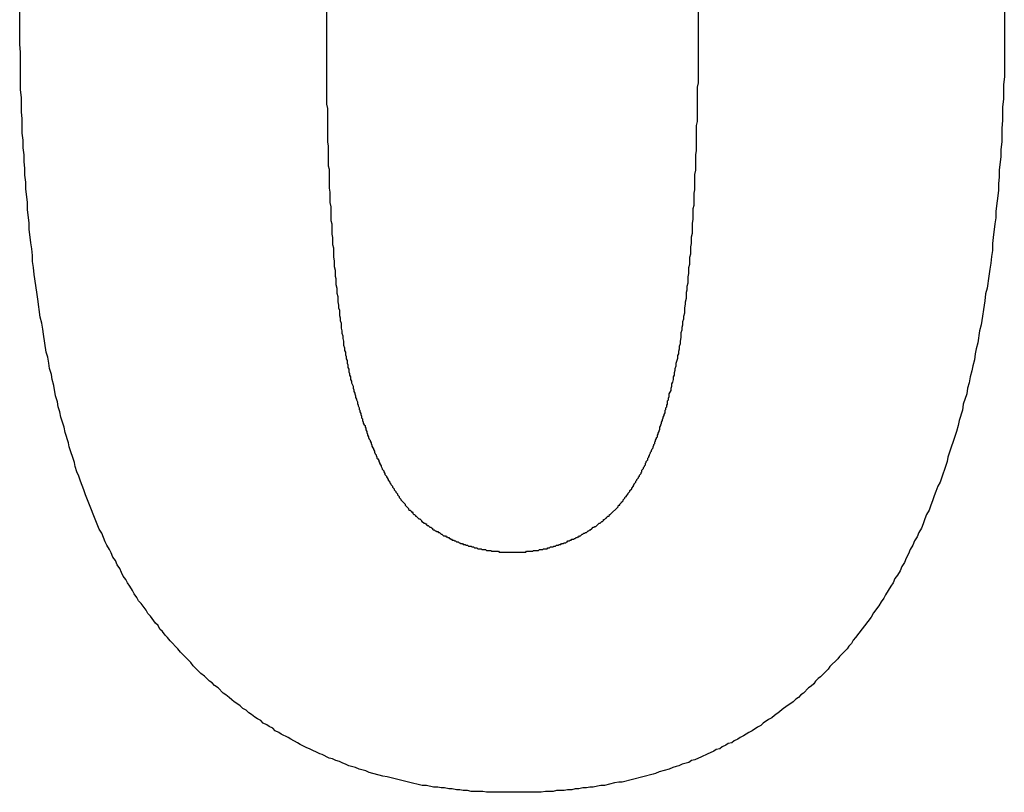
# Model space of a CAD drawing. Header units: millimetres. Extents: x -641 to 119, y -160 to 916.
# Tile 52 of 61: x -401.679 to -400.527, y 535.765 to 536.669. Entities that reach past the tile are written whole.
import ezdxf

# ---------------------------------------------------------------- set-up
doc = ezdxf.new("R2010")
doc.units = ezdxf.units.MM
doc.header["$LTSCALE"] = 32.67
doc.layers.get('0').update_dxf_attribs({"linetype": 'CONTINUOUS'})

msp = doc.modelspace()

# ---------------------------------------------------------------- linework, layer by layer
at = {"color": 7, "linetype": 'Continuous'}
for p, q in [((-401.3201, 536.7625), (-401.3201, 536.5705)), ((-400.8851, 536.5955), (-400.8851, 536.7465)), ((-400.5271, 536.7355), (-400.5271, 536.6025)), ((-401.6791, 536.6405), (-401.6791, 536.7035)), ((-401.6781, 536.6315), (-401.6791, 536.6405)), ((-401.6781, 536.5875), (-401.6781, 536.6315)), ((-400.5271, 536.6025), (-400.5281, 536.5935)), ((-400.8861, 536.5905), (-400.8851, 536.5955)), ((-400.8861, 536.5505), (-400.8861, 536.5905)), ((-400.5281, 536.5935), (-400.5281, 536.5765)), ((-401.6771, 536.5785), (-401.6781, 536.5875)), ((-401.6771, 536.5615), (-401.6771, 536.5785)), ((-401.3201, 536.5705), (-401.3191, 536.5655)), ((-400.5281, 536.5765), (-400.5291, 536.5675)), ((-400.5291, 536.5675), (-400.5291, 536.5515)), ((-401.6761, 536.5535), (-401.6771, 536.5615)), ((-401.3191, 536.5655), (-401.3191, 536.5265)), ((-401.6761, 536.5365), (-401.6761, 536.5535)), ((-400.8871, 536.5455), (-400.8861, 536.5505)), ((-400.8871, 536.5165), (-400.8871, 536.5455)), ((-400.5291, 536.5515), (-400.5301, 536.5425)), ((-401.6751, 536.5285), (-401.6761, 536.5365)), ((-400.5301, 536.5425), (-400.5301, 536.5265)), ((-401.6751, 536.5195), (-401.6751, 536.5285)), ((-401.3191, 536.5265), (-401.3181, 536.5215)), ((-401.3181, 536.5215), (-401.3181, 536.4985)), ((-400.5301, 536.5265), (-400.5311, 536.5175)), ((-401.6741, 536.5115), (-401.6751, 536.5195)), ((-401.6741, 536.5035), (-401.6741, 536.5115)), ((-400.8881, 536.5115), (-400.8871, 536.5165)), ((-400.8881, 536.4935), (-400.8881, 536.5115)), ((-400.5311, 536.5095), (-400.5331, 536.4935)), ((-400.5311, 536.5175), (-400.5311, 536.5095)), ((-401.6731, 536.4955), (-401.6741, 536.5035)), ((-401.3181, 536.4985), (-401.3171, 536.4945)), ((-401.6731, 536.4875), (-401.6731, 536.4955)), ((-401.6721, 536.4795), (-401.6731, 536.4875)), ((-401.3171, 536.4945), (-401.3171, 536.4725)), ((-400.8891, 536.4885), (-400.8881, 536.4935)), ((-400.8891, 536.4705), (-400.8891, 536.4885)), ((-400.5331, 536.4935), (-400.5331, 536.4855)), ((-401.6721, 536.4715), (-401.6721, 536.4795)), ((-400.5331, 536.4855), (-400.5341, 536.4775)), ((-400.5341, 536.4775), (-400.5341, 536.4695)), ((-401.6701, 536.4555), (-401.6721, 536.4715)), ((-401.3171, 536.4725), (-401.3161, 536.4675)), ((-401.3161, 536.4675), (-401.3161, 536.4555)), ((-400.8901, 536.4665), (-400.8891, 536.4705)), ((-400.8901, 536.4525), (-400.8901, 536.4665)), ((-400.5341, 536.4695), (-400.5371, 536.4455)), ((-401.6701, 536.4475), (-401.6701, 536.4555)), ((-401.3161, 536.4555), (-401.3151, 536.4505)), ((-400.8911, 536.4485), (-400.8901, 536.4525)), ((-401.6681, 536.4315), (-401.6701, 536.4475)), ((-401.3151, 536.4505), (-401.3151, 536.4345)), ((-400.8911, 536.4355), (-400.8911, 536.4485)), ((-400.5371, 536.4455), (-400.5371, 536.4375)), ((-401.6681, 536.4245), (-401.6681, 536.4315)), ((-401.3151, 536.4345), (-401.3141, 536.4305)), ((-401.3141, 536.4305), (-401.3141, 536.4185)), ((-400.8921, 536.4315), (-400.8911, 536.4355)), ((-400.8921, 536.4195), (-400.8921, 536.4315)), ((-400.5381, 536.4305), (-400.5401, 536.4145)), ((-400.5371, 536.4375), (-400.5381, 536.4305)), ((-401.6661, 536.4085), (-401.6681, 536.4245)), ((-401.3141, 536.4185), (-401.3131, 536.4145)), ((-400.8931, 536.4155), (-400.8921, 536.4195)), ((-401.6651, 536.4015), (-401.6661, 536.4085)), ((-401.3131, 536.4145), (-401.3131, 536.4065)), ((-401.3131, 536.4065), (-401.3121, 536.4025)), ((-400.8941, 536.4035), (-400.8931, 536.4075)), ((-400.8931, 536.4075), (-400.8931, 536.4155)), ((-400.5401, 536.4145), (-400.5411, 536.4075)), ((-400.5411, 536.4075), (-400.5411, 536.3995)), ((-401.6641, 536.3935), (-401.6651, 536.4015)), ((-401.3121, 536.4025), (-401.3121, 536.3915)), ((-400.8951, 536.3915), (-400.8941, 536.3955)), ((-400.8941, 536.3955), (-400.8941, 536.4035)), ((-400.5411, 536.3995), (-400.5421, 536.3925)), ((-401.6641, 536.3865), (-401.6641, 536.3935)), ((-401.6631, 536.3795), (-401.6641, 536.3865)), ((-401.3121, 536.3915), (-401.3111, 536.3875)), ((-401.3111, 536.3875), (-401.3111, 536.3805)), ((-400.8961, 536.3795), (-400.8951, 536.3835)), ((-400.8951, 536.3835), (-400.8951, 536.3915)), ((-400.5431, 536.3845), (-400.5441, 536.3775)), ((-400.5421, 536.3925), (-400.5431, 536.3845)), ((-401.6621, 536.3715), (-401.6631, 536.3795)), ((-401.6591, 536.3505), (-401.6621, 536.3715)), ((-401.3111, 536.3805), (-401.3101, 536.3765)), ((-401.3101, 536.3765), (-401.3101, 536.3695)), ((-400.8971, 536.3685), (-400.8961, 536.3725)), ((-400.8961, 536.3725), (-400.8961, 536.3795)), ((-400.5441, 536.3775), (-400.5451, 536.3695)), ((-401.3101, 536.3695), (-401.3091, 536.3665)), ((-401.3091, 536.3665), (-401.3091, 536.3595)), ((-400.8981, 536.3575), (-400.8971, 536.3615)), ((-400.8971, 536.3615), (-400.8971, 536.3685)), ((-400.5451, 536.3695), (-400.5471, 536.3555)), ((-401.6581, 536.3425), (-401.6591, 536.3505)), ((-401.3091, 536.3595), (-401.3081, 536.3555)), ((-401.3081, 536.3555), (-401.3081, 536.3495)), ((-401.3081, 536.3495), (-401.3071, 536.3455)), ((-400.8991, 536.3505), (-400.8981, 536.3535)), ((-400.8991, 536.3435), (-400.8991, 536.3505)), ((-400.8981, 536.3535), (-400.8981, 536.3575)), ((-400.5491, 536.3485), (-400.5501, 536.3405)), ((-400.5471, 536.3555), (-400.5491, 536.3485)), ((-401.6551, 536.3215), (-401.6581, 536.3425)), ((-401.3071, 536.3455), (-401.3071, 536.3395)), ((-401.3071, 536.3395), (-401.3061, 536.3355)), ((-400.9001, 536.3395), (-400.8991, 536.3435)), ((-400.9001, 536.3365), (-400.9001, 536.3395)), ((-400.5501, 536.3405), (-400.5541, 536.3125)), ((-401.3061, 536.3355), (-401.3061, 536.3325)), ((-401.3061, 536.3325), (-401.3051, 536.3295)), ((-401.3051, 536.3295), (-401.3051, 536.3235)), ((-400.9021, 536.3225), (-400.9011, 536.3265)), ((-400.9011, 536.3325), (-400.9001, 536.3365)), ((-400.9011, 536.3265), (-400.9011, 536.3325)), ((-401.6531, 536.3145), (-401.6551, 536.3215)), ((-401.6521, 536.3075), (-401.6531, 536.3145)), ((-401.3051, 536.3235), (-401.3041, 536.3205)), ((-401.3041, 536.3205), (-401.3041, 536.3175)), ((-401.3041, 536.3175), (-401.3031, 536.3145)), ((-401.3031, 536.3145), (-401.3031, 536.3085)), ((-400.9031, 536.3165), (-400.9021, 536.3195)), ((-400.9031, 536.3125), (-400.9031, 536.3165)), ((-400.9021, 536.3195), (-400.9021, 536.3225)), ((-401.6511, 536.3015), (-401.6521, 536.3075)), ((-401.3031, 536.3085), (-401.3021, 536.3055)), ((-401.3021, 536.3055), (-401.3021, 536.3025)), ((-401.3021, 536.3025), (-401.3011, 536.2995)), ((-400.9051, 536.3035), (-400.9041, 536.3065)), ((-400.9051, 536.2975), (-400.9051, 536.3035)), ((-400.9041, 536.3095), (-400.9031, 536.3125)), ((-400.9041, 536.3065), (-400.9041, 536.3095)), ((-400.5561, 536.3055), (-400.5581, 536.2915)), ((-400.5541, 536.3125), (-400.5561, 536.3055)), ((-401.6481, 536.2805), (-401.6511, 536.3015)), ((-401.3011, 536.2995), (-401.3011, 536.2965)), ((-401.3011, 536.2965), (-401.3001, 536.2935)), ((-401.3001, 536.2935), (-401.3001, 536.2885)), ((-400.9061, 536.2935), (-400.9051, 536.2975)), ((-400.9061, 536.2905), (-400.9061, 536.2935)), ((-400.5581, 536.2915), (-400.5601, 536.2845)), ((-401.6461, 536.2745), (-401.6481, 536.2805)), ((-401.3001, 536.2885), (-401.2991, 536.2855)), ((-401.2991, 536.2855), (-401.2991, 536.2825)), ((-401.2991, 536.2825), (-401.2981, 536.2805)), ((-401.2981, 536.2805), (-401.2981, 536.2775)), ((-400.9081, 536.2815), (-400.9071, 536.2845)), ((-400.9081, 536.2785), (-400.9081, 536.2815)), ((-400.9071, 536.2875), (-400.9061, 536.2905)), ((-400.9071, 536.2845), (-400.9071, 536.2875)), ((-400.5601, 536.2845), (-400.5611, 536.2785)), ((-401.6451, 536.2675), (-401.6461, 536.2745)), ((-401.2981, 536.2775), (-401.2971, 536.2755)), ((-401.2971, 536.2755), (-401.2971, 536.2725)), ((-401.2971, 536.2725), (-401.2961, 536.2705)), ((-401.2961, 536.2705), (-401.2961, 536.2675)), ((-400.9111, 536.2675), (-400.9091, 536.2735)), ((-400.9091, 536.2765), (-400.9081, 536.2785)), ((-400.9091, 536.2735), (-400.9091, 536.2765)), ((-400.5621, 536.2715), (-400.5641, 536.2645)), ((-400.5611, 536.2785), (-400.5621, 536.2715)), ((-401.6441, 536.2615), (-401.6451, 536.2675)), ((-401.6421, 536.2545), (-401.6441, 536.2615)), ((-401.2961, 536.2675), (-401.2951, 536.2655)), ((-401.2951, 536.2655), (-401.2951, 536.2625)), ((-401.2951, 536.2625), (-401.2941, 536.2605)), ((-401.2941, 536.2605), (-401.2941, 536.2575)), ((-401.2941, 536.2575), (-401.2931, 536.2555)), ((-400.9131, 536.2565), (-400.9121, 536.2595)), ((-400.9131, 536.2535), (-400.9131, 536.2565)), ((-400.9121, 536.2615), (-400.9111, 536.2645)), ((-400.9121, 536.2595), (-400.9121, 536.2615)), ((-400.9111, 536.2645), (-400.9111, 536.2675)), ((-400.5651, 536.2585), (-400.5671, 536.2515)), ((-400.5641, 536.2645), (-400.5651, 536.2585)), ((-401.6411, 536.2485), (-401.6421, 536.2545)), ((-401.6391, 536.2415), (-401.6411, 536.2485)), ((-401.2931, 536.2555), (-401.2931, 536.2535)), ((-401.2931, 536.2535), (-401.2921, 536.2515)), ((-401.2921, 536.2515), (-401.2921, 536.2485)), ((-401.2921, 536.2485), (-401.2911, 536.2465)), ((-401.2911, 536.2465), (-401.2911, 536.2445)), ((-400.9161, 536.2435), (-400.9151, 536.2455)), ((-400.9151, 536.2455), (-400.9141, 536.2485)), ((-400.9141, 536.2515), (-400.9131, 536.2535)), ((-400.9141, 536.2485), (-400.9141, 536.2515)), ((-400.5671, 536.2515), (-400.5681, 536.2445)), ((-401.6371, 536.2295), (-401.6391, 536.2415)), ((-401.2911, 536.2445), (-401.2891, 536.2405)), ((-401.2891, 536.2405), (-401.2891, 536.2385)), ((-401.2891, 536.2385), (-401.2881, 536.2365)), ((-401.2881, 536.2365), (-401.2881, 536.2345)), ((-401.2881, 536.2345), (-401.2871, 536.2325)), ((-400.9191, 536.2315), (-400.9171, 536.2355)), ((-400.9171, 536.2385), (-400.9161, 536.2405)), ((-400.9171, 536.2355), (-400.9171, 536.2385)), ((-400.9161, 536.2405), (-400.9161, 536.2435)), ((-400.5701, 536.2385), (-400.5711, 536.2315)), ((-400.5681, 536.2445), (-400.5701, 536.2385)), ((-401.6351, 536.2225), (-401.6371, 536.2295)), ((-401.6341, 536.2165), (-401.6351, 536.2225)), ((-401.2871, 536.2325), (-401.2871, 536.2315)), ((-401.2871, 536.2315), (-401.2861, 536.2295)), ((-401.2861, 536.2295), (-401.2861, 536.2275)), ((-401.2861, 536.2275), (-401.2851, 536.2255)), ((-401.2851, 536.2255), (-401.2851, 536.2245)), ((-401.2851, 536.2245), (-401.2841, 536.2225)), ((-401.2841, 536.2225), (-401.2841, 536.2205)), ((-400.9211, 536.2235), (-400.9201, 536.2245)), ((-400.9211, 536.2195), (-400.9211, 536.2235)), ((-400.9201, 536.2265), (-400.9191, 536.2285)), ((-400.9201, 536.2245), (-400.9201, 536.2265)), ((-400.9191, 536.2285), (-400.9191, 536.2315)), ((-400.5711, 536.2315), (-400.5751, 536.2195)), ((-401.6321, 536.2105), (-401.6341, 536.2165)), ((-401.6311, 536.2045), (-401.6321, 536.2105)), ((-401.2841, 536.2205), (-401.2831, 536.2185)), ((-401.2831, 536.2185), (-401.2831, 536.2175)), ((-401.2831, 536.2175), (-401.2821, 536.2155)), ((-401.2821, 536.2155), (-401.2821, 536.2135)), ((-401.2821, 536.2135), (-401.2811, 536.2125)), ((-401.2811, 536.2125), (-401.2811, 536.2105)), ((-401.2811, 536.2105), (-401.2801, 536.2085)), ((-400.9241, 536.2125), (-400.9231, 536.2135)), ((-400.9241, 536.2095), (-400.9241, 536.2125)), ((-400.9231, 536.2155), (-400.9221, 536.2165)), ((-400.9231, 536.2135), (-400.9231, 536.2155)), ((-400.9221, 536.2185), (-400.9211, 536.2195)), ((-400.9221, 536.2165), (-400.9221, 536.2185)), ((-400.5761, 536.2125), (-400.5801, 536.2005)), ((-400.5751, 536.2195), (-400.5761, 536.2125)), ((-401.6271, 536.1925), (-401.6311, 536.2045)), ((-401.2801, 536.2085), (-401.2801, 536.2075)), ((-401.2801, 536.2075), (-401.2791, 536.2055)), ((-401.2791, 536.2055), (-401.2791, 536.2035)), ((-401.2791, 536.2035), (-401.2781, 536.2025)), ((-401.2781, 536.2025), (-401.2781, 536.2005)), ((-401.2781, 536.2005), (-401.2771, 536.1985)), ((-401.2771, 536.1985), (-401.2771, 536.1975)), ((-400.9281, 536.1985), (-400.9271, 536.2005)), ((-400.9281, 536.1975), (-400.9281, 536.1985)), ((-400.9271, 536.2015), (-400.9261, 536.2035)), ((-400.9271, 536.2005), (-400.9271, 536.2015)), ((-400.9261, 536.2045), (-400.9251, 536.2065)), ((-400.9261, 536.2035), (-400.9261, 536.2045)), ((-400.9251, 536.2075), (-400.9241, 536.2095)), ((-400.9251, 536.2065), (-400.9251, 536.2075)), ((-400.5801, 536.2005), (-400.5811, 536.1945)), ((-401.6261, 536.1865), (-401.6271, 536.1925)), ((-401.2771, 536.1975), (-401.2761, 536.1955)), ((-401.2761, 536.1955), (-401.2751, 536.1945)), ((-401.2751, 536.1945), (-401.2751, 536.1925)), ((-401.2751, 536.1925), (-401.2741, 536.1915)), ((-401.2741, 536.1915), (-401.2741, 536.1895)), ((-401.2741, 536.1895), (-401.2731, 536.1875)), ((-401.2731, 536.1875), (-401.2731, 536.1865)), ((-400.9321, 536.1855), (-400.9311, 536.1875)), ((-400.9311, 536.1885), (-400.9301, 536.1905)), ((-400.9311, 536.1875), (-400.9311, 536.1885)), ((-400.9301, 536.1925), (-400.9291, 536.1945)), ((-400.9301, 536.1905), (-400.9301, 536.1925)), ((-400.9291, 536.1955), (-400.9281, 536.1975)), ((-400.9291, 536.1945), (-400.9291, 536.1955)), ((-400.5831, 536.1875), (-400.5931, 536.1575)), ((-400.5811, 536.1945), (-400.5831, 536.1875)), ((-401.6221, 536.1745), (-401.6261, 536.1865)), ((-401.2731, 536.1865), (-401.2721, 536.1845)), ((-401.2721, 536.1845), (-401.2721, 536.1835)), ((-401.2721, 536.1835), (-401.2711, 536.1815)), ((-401.2711, 536.1815), (-401.2711, 536.1805)), ((-401.2711, 536.1805), (-401.2701, 536.1785)), ((-401.2701, 536.1785), (-401.2691, 536.1775)), ((-401.2691, 536.1775), (-401.2691, 536.1765)), ((-401.2691, 536.1765), (-401.2681, 536.1745)), ((-400.9361, 536.1755), (-400.9351, 536.1765)), ((-400.9361, 536.1735), (-400.9361, 536.1755)), ((-400.9351, 536.1775), (-400.9341, 536.1795)), ((-400.9351, 536.1765), (-400.9351, 536.1775)), ((-400.9341, 536.1805), (-400.9331, 536.1815)), ((-400.9341, 536.1795), (-400.9341, 536.1805)), ((-400.9331, 536.1835), (-400.9321, 536.1845)), ((-400.9331, 536.1815), (-400.9331, 536.1835)), ((-400.9321, 536.1845), (-400.9321, 536.1855)), ((-401.6211, 536.1695), (-401.6221, 536.1745)), ((-401.6151, 536.1515), (-401.6211, 536.1695)), ((-401.2681, 536.1745), (-401.2681, 536.1735)), ((-401.2681, 536.1735), (-401.2671, 536.1715)), ((-401.2671, 536.1715), (-401.2671, 536.1705)), ((-401.2671, 536.1705), (-401.2661, 536.1685)), ((-401.2661, 536.1685), (-401.2651, 536.1675)), ((-401.2651, 536.1675), (-401.2651, 536.1665)), ((-401.2651, 536.1665), (-401.2641, 536.1645)), ((-401.2641, 536.1645), (-401.2641, 536.1635)), ((-400.9411, 536.1635), (-400.9401, 536.1645)), ((-400.9401, 536.1655), (-400.9391, 536.1675)), ((-400.9401, 536.1645), (-400.9401, 536.1655)), ((-400.9391, 536.1675), (-400.9381, 536.1685)), ((-400.9381, 536.1695), (-400.9371, 536.1715)), ((-400.9381, 536.1685), (-400.9381, 536.1695)), ((-400.9371, 536.1725), (-400.9361, 536.1735)), ((-400.9371, 536.1715), (-400.9371, 536.1725)), ((-401.2641, 536.1635), (-401.2631, 536.1615)), ((-401.2631, 536.1615), (-401.2621, 536.1605)), ((-401.2621, 536.1605), (-401.2621, 536.1595)), ((-401.2621, 536.1595), (-401.2611, 536.1575)), ((-401.2611, 536.1575), (-401.2611, 536.1565)), ((-401.2611, 536.1565), (-401.2601, 536.1555)), ((-401.2601, 536.1555), (-401.2591, 536.1535)), ((-401.2591, 536.1535), (-401.2591, 536.1525)), ((-401.2591, 536.1525), (-401.2581, 536.1515)), ((-400.9461, 536.1525), (-400.9441, 536.1545)), ((-400.9461, 536.1515), (-400.9461, 536.1525)), ((-400.9441, 536.1565), (-400.9431, 536.1575)), ((-400.9441, 536.1545), (-400.9441, 536.1565)), ((-400.9431, 536.1585), (-400.9421, 536.1595)), ((-400.9431, 536.1575), (-400.9431, 536.1585)), ((-400.9421, 536.1605), (-400.9411, 536.1625)), ((-400.9421, 536.1595), (-400.9421, 536.1605)), ((-400.9411, 536.1625), (-400.9411, 536.1635)), ((-400.5941, 536.1525), (-400.6021, 536.1285)), ((-400.5931, 536.1575), (-400.5941, 536.1525)), ((-401.6141, 536.1465), (-401.6151, 536.1515)), ((-401.6121, 536.1405), (-401.6141, 536.1465)), ((-401.2581, 536.1515), (-401.2581, 536.1505)), ((-401.2581, 536.1505), (-401.2571, 536.1485)), ((-401.2571, 536.1485), (-401.2561, 536.1475)), ((-401.2561, 536.1475), (-401.2561, 536.1465)), ((-401.2561, 536.1465), (-401.2551, 536.1445)), ((-401.2551, 536.1445), (-401.2551, 536.1435)), ((-401.2551, 536.1435), (-401.2531, 536.1415)), ((-401.2531, 536.1415), (-401.2531, 536.1405)), ((-400.9511, 536.1425), (-400.9491, 536.1445)), ((-400.9511, 536.1405), (-400.9511, 536.1425)), ((-400.9491, 536.1455), (-400.9481, 536.1465)), ((-400.9491, 536.1445), (-400.9491, 536.1455)), ((-400.9481, 536.1475), (-400.9471, 536.1485)), ((-400.9481, 536.1465), (-400.9481, 536.1475)), ((-400.9471, 536.1505), (-400.9461, 536.1515)), ((-400.9471, 536.1485), (-400.9471, 536.1505)), ((-401.6101, 536.1355), (-401.6121, 536.1405)), ((-401.6081, 536.1295), (-401.6101, 536.1355)), ((-401.6041, 536.1195), (-401.6081, 536.1295)), ((-401.2531, 536.1405), (-401.2521, 536.1385)), ((-401.2521, 536.1385), (-401.2521, 536.1375)), ((-401.2521, 536.1375), (-401.2501, 536.1355)), ((-401.2501, 536.1355), (-401.2501, 536.1345)), ((-401.2501, 536.1345), (-401.2491, 536.1335)), ((-401.2491, 536.1335), (-401.2481, 536.1315)), ((-401.2481, 536.1315), (-401.2481, 536.1305)), ((-401.2481, 536.1305), (-401.2461, 536.1285)), ((-400.9581, 536.1295), (-400.9571, 536.1305)), ((-400.9581, 536.1285), (-400.9581, 536.1295)), ((-400.9571, 536.1315), (-400.9551, 536.1335)), ((-400.9571, 536.1305), (-400.9571, 536.1315)), ((-400.9551, 536.1345), (-400.9541, 536.1355)), ((-400.9551, 536.1335), (-400.9551, 536.1345)), ((-400.9541, 536.1365), (-400.9521, 536.1385)), ((-400.9541, 536.1355), (-400.9541, 536.1365)), ((-400.9521, 536.1395), (-400.9511, 536.1405)), ((-400.9521, 536.1385), (-400.9521, 536.1395)), ((-401.6021, 536.1135), (-401.6041, 536.1195)), ((-401.2461, 536.1285), (-401.2461, 536.1275)), ((-401.2461, 536.1275), (-401.2451, 536.1265)), ((-401.2451, 536.1265), (-401.2451, 536.1255)), ((-401.2451, 536.1255), (-401.2431, 536.1235)), ((-401.2431, 536.1235), (-401.2431, 536.1225)), ((-401.2431, 536.1225), (-401.2411, 536.1205)), ((-401.2411, 536.1205), (-401.2411, 536.1195)), ((-401.2411, 536.1195), (-401.2391, 536.1175)), ((-400.9651, 536.1185), (-400.9631, 536.1205)), ((-400.9651, 536.1175), (-400.9651, 536.1185)), ((-400.9631, 536.1215), (-400.9611, 536.1235)), ((-400.9631, 536.1205), (-400.9631, 536.1215)), ((-400.9611, 536.1245), (-400.9601, 536.1255)), ((-400.9611, 536.1235), (-400.9611, 536.1245)), ((-400.9601, 536.1265), (-400.9581, 536.1285)), ((-400.9601, 536.1255), (-400.9601, 536.1265)), ((-400.6051, 536.1235), (-400.6071, 536.1175)), ((-400.6021, 536.1285), (-400.6051, 536.1235)), ((-401.5861, 536.0735), (-401.6021, 536.1135)), ((-401.2391, 536.1175), (-401.2391, 536.1165)), ((-401.2391, 536.1165), (-401.2371, 536.1145)), ((-401.2371, 536.1145), (-401.2371, 536.1135)), ((-401.2371, 536.1135), (-401.2351, 536.1115)), ((-401.2351, 536.1115), (-401.2351, 536.1105)), ((-401.2351, 536.1105), (-401.2331, 536.1085)), ((-401.2331, 536.1085), (-401.2331, 536.1075)), ((-401.2331, 536.1075), (-401.2281, 536.1025)), ((-400.9741, 536.1055), (-400.9731, 536.1065)), ((-400.9731, 536.1075), (-400.9711, 536.1095)), ((-400.9731, 536.1065), (-400.9731, 536.1075)), ((-400.9711, 536.1105), (-400.9701, 536.1115)), ((-400.9711, 536.1095), (-400.9711, 536.1105)), ((-400.9701, 536.1115), (-400.9691, 536.1115)), ((-400.9691, 536.1125), (-400.9671, 536.1145)), ((-400.9691, 536.1115), (-400.9691, 536.1125)), ((-400.9671, 536.1155), (-400.9651, 536.1175)), ((-400.9671, 536.1145), (-400.9671, 536.1155)), ((-400.6111, 536.1065), (-400.6131, 536.1015)), ((-400.6091, 536.1125), (-400.6111, 536.1065)), ((-400.6071, 536.1175), (-400.6091, 536.1125)), ((-401.2281, 536.1025), (-401.2281, 536.1015)), ((-401.2281, 536.1015), (-401.2241, 536.0975)), ((-401.2241, 536.0975), (-401.2241, 536.0965)), ((-401.2241, 536.0965), (-401.2231, 536.0955)), ((-401.2231, 536.0955), (-401.2221, 536.0955)), ((-401.2221, 536.0955), (-401.2211, 536.0945)), ((-400.9881, 536.0905), (-400.9791, 536.0995)), ((-400.9791, 536.1005), (-400.9781, 536.1015)), ((-400.9791, 536.0995), (-400.9791, 536.1005)), ((-400.9781, 536.1015), (-400.9771, 536.1015)), ((-400.9771, 536.1025), (-400.9751, 536.1045)), ((-400.9771, 536.1015), (-400.9771, 536.1025)), ((-400.9751, 536.1045), (-400.9751, 536.1055)), ((-400.9751, 536.1055), (-400.9741, 536.1055)), ((-400.6151, 536.0955), (-400.6181, 536.0905)), ((-400.6131, 536.1015), (-400.6151, 536.0955)), ((-401.2211, 536.0945), (-401.2211, 536.0935)), ((-401.2211, 536.0935), (-401.2201, 536.0935)), ((-401.2201, 536.0935), (-401.2191, 536.0925)), ((-401.2191, 536.0925), (-401.2191, 536.0915)), ((-401.2191, 536.0915), (-401.2181, 536.0905)), ((-401.2181, 536.0905), (-401.2171, 536.0905)), ((-401.2171, 536.0905), (-401.2161, 536.0895)), ((-401.2161, 536.0895), (-401.2161, 536.0885)), ((-401.2161, 536.0885), (-401.2151, 536.0885)), ((-401.2151, 536.0885), (-401.2121, 536.0855)), ((-401.2121, 536.0855), (-401.2111, 536.0855)), ((-401.2111, 536.0855), (-401.2091, 536.0835)), ((-401.2091, 536.0835), (-401.2091, 536.0825)), ((-400.9971, 536.0825), (-400.9961, 536.0835)), ((-400.9961, 536.0835), (-400.9961, 536.0845)), ((-400.9961, 536.0845), (-400.9951, 536.0845)), ((-400.9951, 536.0845), (-400.9931, 536.0865)), ((-400.9931, 536.0865), (-400.9921, 536.0865)), ((-400.9921, 536.0875), (-400.9911, 536.0885)), ((-400.9921, 536.0865), (-400.9921, 536.0875)), ((-400.9911, 536.0885), (-400.9901, 536.0885)), ((-400.9901, 536.0885), (-400.9891, 536.0895)), ((-400.9891, 536.0895), (-400.9891, 536.0905)), ((-400.9891, 536.0905), (-400.9881, 536.0905)), ((-400.6201, 536.0855), (-400.6221, 536.0795)), ((-400.6181, 536.0905), (-400.6201, 536.0855)), ((-401.5831, 536.0685), (-401.5861, 536.0735)), ((-401.2091, 536.0825), (-401.2081, 536.0825)), ((-401.2081, 536.0825), (-401.2061, 536.0805)), ((-401.2061, 536.0805), (-401.2051, 536.0805)), ((-401.2051, 536.0805), (-401.2041, 536.0795)), ((-401.2041, 536.0795), (-401.2031, 536.0795)), ((-401.2031, 536.0795), (-401.2031, 536.0785)), ((-401.2031, 536.0785), (-401.2021, 536.0775)), ((-401.2021, 536.0775), (-401.2011, 536.0775)), ((-401.2011, 536.0775), (-401.1991, 536.0755)), ((-401.1991, 536.0755), (-401.1981, 536.0755)), ((-401.1981, 536.0755), (-401.1971, 536.0745)), ((-401.1971, 536.0745), (-401.1961, 536.0745)), ((-401.1961, 536.0745), (-401.1961, 536.0735)), ((-401.1961, 536.0735), (-401.1951, 536.0725)), ((-401.1951, 536.0725), (-401.1941, 536.0725)), ((-401.1941, 536.0725), (-401.1931, 536.0715)), ((-401.0131, 536.0715), (-401.0121, 536.0725)), ((-401.0121, 536.0725), (-401.0111, 536.0725)), ((-401.0111, 536.0725), (-401.0111, 536.0735)), ((-401.0111, 536.0735), (-401.0101, 536.0735)), ((-401.0101, 536.0735), (-401.0081, 536.0755)), ((-401.0081, 536.0755), (-401.0071, 536.0755)), ((-401.0071, 536.0755), (-401.0061, 536.0765)), ((-401.0061, 536.0765), (-401.0051, 536.0765)), ((-401.0051, 536.0765), (-401.0011, 536.0805)), ((-401.0011, 536.0805), (-401.0001, 536.0805)), ((-401.0001, 536.0805), (-400.9981, 536.0825)), ((-400.9981, 536.0825), (-400.9971, 536.0825)), ((-400.6241, 536.0745), (-400.6271, 536.0695)), ((-400.6221, 536.0795), (-400.6241, 536.0745)), ((-401.5791, 536.0585), (-401.5831, 536.0685)), ((-401.1931, 536.0715), (-401.1921, 536.0715)), ((-401.1921, 536.0715), (-401.1911, 536.0705)), ((-401.1911, 536.0705), (-401.1901, 536.0705)), ((-401.1901, 536.0705), (-401.1891, 536.0695)), ((-401.1891, 536.0695), (-401.1881, 536.0695)), ((-401.1881, 536.0695), (-401.1861, 536.0675)), ((-401.1861, 536.0675), (-401.1851, 536.0675)), ((-401.1851, 536.0675), (-401.1831, 536.0655)), ((-401.1831, 536.0655), (-401.1811, 536.0655)), ((-401.1811, 536.0655), (-401.1801, 536.0645)), ((-401.1801, 536.0645), (-401.1791, 536.0645)), ((-401.1791, 536.0645), (-401.1781, 536.0635)), ((-401.1781, 536.0635), (-401.1771, 536.0635)), ((-401.1771, 536.0635), (-401.1761, 536.0625)), ((-401.1761, 536.0625), (-401.1751, 536.0625)), ((-401.1751, 536.0625), (-401.1751, 536.0615)), ((-401.1751, 536.0615), (-401.1741, 536.0615)), ((-401.1741, 536.0615), (-401.1731, 536.0605)), ((-401.1731, 536.0605), (-401.1711, 536.0605)), ((-401.1711, 536.0605), (-401.1701, 536.0595)), ((-401.0361, 536.0595), (-401.0351, 536.0605)), ((-401.0351, 536.0605), (-401.0341, 536.0605)), ((-401.0341, 536.0605), (-401.0331, 536.0615)), ((-401.0331, 536.0615), (-401.0311, 536.0615)), ((-401.0311, 536.0615), (-401.0301, 536.0625)), ((-401.0301, 536.0625), (-401.0291, 536.0625)), ((-401.0291, 536.0625), (-401.0281, 536.0635)), ((-401.0281, 536.0635), (-401.0271, 536.0635)), ((-401.0271, 536.0635), (-401.0261, 536.0645)), ((-401.0261, 536.0645), (-401.0251, 536.0645)), ((-401.0251, 536.0645), (-401.0241, 536.0655)), ((-401.0241, 536.0655), (-401.0231, 536.0655)), ((-401.0231, 536.0655), (-401.0211, 536.0675)), ((-401.0211, 536.0675), (-401.0201, 536.0675)), ((-401.0201, 536.0675), (-401.0191, 536.0685)), ((-401.0191, 536.0685), (-401.0181, 536.0685)), ((-401.0181, 536.0685), (-401.0171, 536.0695)), ((-401.0171, 536.0695), (-401.0161, 536.0695)), ((-401.0161, 536.0695), (-401.0141, 536.0715)), ((-401.0141, 536.0715), (-401.0131, 536.0715)), ((-400.6291, 536.0645), (-400.6321, 536.0595)), ((-400.6271, 536.0695), (-400.6291, 536.0645)), ((-401.5771, 536.0545), (-401.5791, 536.0585)), ((-401.5741, 536.0495), (-401.5771, 536.0545)), ((-401.5721, 536.0455), (-401.5741, 536.0495)), ((-401.1701, 536.0595), (-401.1691, 536.0595)), ((-401.1691, 536.0595), (-401.1681, 536.0585)), ((-401.1681, 536.0585), (-401.1661, 536.0585)), ((-401.1661, 536.0585), (-401.1651, 536.0575)), ((-401.1651, 536.0575), (-401.1641, 536.0575)), ((-401.1641, 536.0575), (-401.1631, 536.0565)), ((-401.1631, 536.0565), (-401.1611, 536.0565)), ((-401.1611, 536.0565), (-401.1601, 536.0555)), ((-401.1601, 536.0555), (-401.1581, 536.0555)), ((-401.1581, 536.0555), (-401.1571, 536.0545)), ((-401.1571, 536.0545), (-401.1551, 536.0545)), ((-401.1551, 536.0545), (-401.1541, 536.0535)), ((-401.1541, 536.0535), (-401.1511, 536.0535)), ((-401.1511, 536.0535), (-401.1501, 536.0525)), ((-401.1501, 536.0525), (-401.1481, 536.0525)), ((-401.1481, 536.0525), (-401.1471, 536.0515)), ((-401.1471, 536.0515), (-401.1441, 536.0515)), ((-401.1441, 536.0515), (-401.1431, 536.0505)), ((-401.1431, 536.0505), (-401.1391, 536.0505)), ((-401.1391, 536.0505), (-401.1381, 536.0495)), ((-401.1381, 536.0495), (-401.1341, 536.0495)), ((-401.1341, 536.0495), (-401.1331, 536.0485)), ((-401.0721, 536.0485), (-401.0711, 536.0495)), ((-401.0711, 536.0495), (-401.0671, 536.0495)), ((-401.0671, 536.0495), (-401.0661, 536.0505)), ((-401.0661, 536.0505), (-401.0621, 536.0505)), ((-401.0621, 536.0505), (-401.0611, 536.0515)), ((-401.0611, 536.0515), (-401.0591, 536.0515)), ((-401.0591, 536.0515), (-401.0581, 536.0525)), ((-401.0581, 536.0525), (-401.0551, 536.0525)), ((-401.0551, 536.0525), (-401.0541, 536.0535)), ((-401.0541, 536.0535), (-401.0521, 536.0535)), ((-401.0521, 536.0535), (-401.0511, 536.0545)), ((-401.0511, 536.0545), (-401.0491, 536.0545)), ((-401.0491, 536.0545), (-401.0481, 536.0555)), ((-401.0481, 536.0555), (-401.0461, 536.0555)), ((-401.0461, 536.0555), (-401.0451, 536.0565)), ((-401.0451, 536.0565), (-401.0431, 536.0565)), ((-401.0431, 536.0565), (-401.0421, 536.0575)), ((-401.0421, 536.0575), (-401.0401, 536.0575)), ((-401.0401, 536.0575), (-401.0391, 536.0585)), ((-401.0391, 536.0585), (-401.0381, 536.0585)), ((-401.0381, 536.0585), (-401.0381, 536.0595)), ((-401.0381, 536.0595), (-401.0361, 536.0595)), ((-400.6371, 536.0495), (-400.6391, 536.0445)), ((-400.6341, 536.0545), (-400.6371, 536.0495)), ((-400.6321, 536.0595), (-400.6341, 536.0545)), ((-401.5701, 536.0405), (-401.5721, 536.0455)), ((-401.5671, 536.0365), (-401.5701, 536.0405)), ((-401.1331, 536.0485), (-401.1281, 536.0485)), ((-401.1281, 536.0485), (-401.1271, 536.0475)), ((-401.1271, 536.0475), (-401.1191, 536.0475)), ((-401.1191, 536.0475), (-401.1181, 536.0465)), ((-401.1181, 536.0465), (-401.0871, 536.0465)), ((-401.0871, 536.0465), (-401.0861, 536.0475)), ((-401.0861, 536.0475), (-401.0791, 536.0475)), ((-401.0791, 536.0475), (-401.0781, 536.0485)), ((-401.0781, 536.0485), (-401.0721, 536.0485)), ((-400.6421, 536.0395), (-400.6441, 536.0345)), ((-400.6391, 536.0445), (-400.6421, 536.0395)), ((-401.5651, 536.0315), (-401.5671, 536.0365)), ((-401.5621, 536.0275), (-401.5651, 536.0315)), ((-401.5601, 536.0225), (-401.5621, 536.0275)), ((-400.6471, 536.0295), (-400.6491, 536.0245)), ((-400.6441, 536.0345), (-400.6471, 536.0295)), ((-401.5581, 536.0185), (-401.5601, 536.0225)), ((-401.5551, 536.0145), (-401.5581, 536.0185)), ((-401.5531, 536.0105), (-401.5551, 536.0145)), ((-400.6551, 536.0155), (-400.6571, 536.0105)), ((-400.6521, 536.0195), (-400.6551, 536.0155)), ((-400.6491, 536.0245), (-400.6521, 536.0195)), ((-401.5501, 536.0065), (-401.5531, 536.0105)), ((-401.5471, 536.0015), (-401.5501, 536.0065)), ((-400.6601, 536.0065), (-400.6661, 535.9965)), ((-400.6571, 536.0105), (-400.6601, 536.0065)), ((-401.5451, 535.9975), (-401.5471, 536.0015)), ((-401.5421, 535.9935), (-401.5451, 535.9975)), ((-401.5401, 535.9895), (-401.5421, 535.9935)), ((-400.6681, 535.9925), (-400.6711, 535.9885)), ((-400.6661, 535.9965), (-400.6681, 535.9925)), ((-401.5371, 535.9865), (-401.5401, 535.9895)), ((-401.5311, 535.9785), (-401.5371, 535.9865)), ((-400.6741, 535.9835), (-400.6801, 535.9755)), ((-400.6711, 535.9885), (-400.6741, 535.9835)), ((-401.5291, 535.9745), (-401.5311, 535.9785)), ((-401.5261, 535.9715), (-401.5291, 535.9745)), ((-401.5201, 535.9635), (-401.5261, 535.9715)), ((-400.6831, 535.9705), (-400.7011, 535.9465)), ((-400.6801, 535.9755), (-400.6831, 535.9705)), ((-401.5171, 535.9605), (-401.5201, 535.9635)), ((-401.5151, 535.9565), (-401.5171, 535.9605)), ((-401.5121, 535.9535), (-401.5151, 535.9565)), ((-401.5091, 535.9495), (-401.5121, 535.9535)), ((-401.5061, 535.9465), (-401.5091, 535.9495)), ((-401.5031, 535.9425), (-401.5061, 535.9465)), ((-400.7011, 535.9465), (-400.7041, 535.9435)), ((-401.4941, 535.9335), (-401.5031, 535.9425)), ((-401.4911, 535.9295), (-401.4941, 535.9335)), ((-400.7111, 535.9335), (-400.7201, 535.9245)), ((-400.7091, 535.9365), (-400.7111, 535.9335)), ((-400.7061, 535.9395), (-400.7091, 535.9365)), ((-400.7041, 535.9435), (-400.7061, 535.9395)), ((-401.4791, 535.9175), (-401.4911, 535.9295)), ((-400.7201, 535.9245), (-400.7221, 535.9215)), ((-401.4761, 535.9135), (-401.4791, 535.9175)), ((-401.4671, 535.9045), (-401.4761, 535.9135)), ((-400.7311, 535.9125), (-400.7331, 535.9095)), ((-400.7221, 535.9215), (-400.7311, 535.9125)), ((-401.4631, 535.9015), (-401.4671, 535.9045)), ((-401.4571, 535.8955), (-401.4631, 535.9015)), ((-400.7421, 535.9005), (-400.7451, 535.8985)), ((-400.7331, 535.9095), (-400.7421, 535.9005)), ((-401.4541, 535.8935), (-401.4571, 535.8955)), ((-401.4511, 535.8905), (-401.4541, 535.8935)), ((-401.4471, 535.8875), (-401.4511, 535.8905)), ((-401.4411, 535.8815), (-401.4471, 535.8875)), ((-400.7561, 535.8875), (-400.7621, 535.8815)), ((-400.7531, 535.8895), (-400.7561, 535.8875)), ((-400.7501, 535.8925), (-400.7531, 535.8895)), ((-400.7481, 535.8955), (-400.7501, 535.8925)), ((-400.7451, 535.8985), (-400.7481, 535.8955)), ((-401.4381, 535.8795), (-401.4411, 535.8815)), ((-401.4341, 535.8765), (-401.4381, 535.8795)), ((-401.4311, 535.8735), (-401.4341, 535.8765)), ((-400.7681, 535.8765), (-400.7711, 535.8745)), ((-400.7651, 535.8795), (-400.7681, 535.8765)), ((-400.7621, 535.8815), (-400.7651, 535.8795)), ((-401.4281, 535.8715), (-401.4311, 535.8735)), ((-401.4241, 535.8685), (-401.4281, 535.8715)), ((-401.4211, 535.8665), (-401.4241, 535.8685)), ((-401.4181, 535.8635), (-401.4211, 535.8665)), ((-400.7811, 535.8665), (-400.7871, 535.8625)), ((-400.7771, 535.8695), (-400.7811, 535.8665)), ((-400.7741, 535.8715), (-400.7771, 535.8695)), ((-400.7711, 535.8745), (-400.7741, 535.8715)), ((-401.4141, 535.8615), (-401.4181, 535.8635)), ((-401.4111, 535.8585), (-401.4141, 535.8615)), ((-401.4081, 535.8565), (-401.4111, 535.8585)), ((-401.4041, 535.8535), (-401.4081, 535.8565)), ((-401.4011, 535.8515), (-401.4041, 535.8535)), ((-400.7961, 535.8555), (-400.7991, 535.8525)), ((-400.7901, 535.8595), (-400.7961, 535.8555)), ((-400.7871, 535.8625), (-400.7901, 535.8595)), ((-401.3971, 535.8495), (-401.4011, 535.8515)), ((-401.3941, 535.8465), (-401.3971, 535.8495)), ((-401.3901, 535.8445), (-401.3941, 535.8465)), ((-401.3871, 535.8425), (-401.3901, 535.8445)), ((-401.3831, 535.8405), (-401.3871, 535.8425)), ((-400.8161, 535.8415), (-400.8221, 535.8375)), ((-400.8121, 535.8435), (-400.8161, 535.8415)), ((-400.8091, 535.8465), (-400.8121, 535.8435)), ((-400.8031, 535.8505), (-400.8091, 535.8465)), ((-400.7991, 535.8525), (-400.8031, 535.8505)), ((-401.3801, 535.8375), (-401.3831, 535.8405)), ((-401.3761, 535.8355), (-401.3801, 535.8375)), ((-401.3731, 535.8335), (-401.3761, 535.8355)), ((-401.3651, 535.8295), (-401.3731, 535.8335)), ((-400.8321, 535.8315), (-400.8361, 535.8295)), ((-400.8261, 535.8355), (-400.8321, 535.8315)), ((-400.8221, 535.8375), (-400.8261, 535.8355)), ((-401.3621, 535.8275), (-401.3651, 535.8295)), ((-401.3541, 535.8235), (-401.3621, 535.8275)), ((-401.3511, 535.8215), (-401.3541, 535.8235)), ((-401.3431, 535.8175), (-401.3511, 535.8215)), ((-400.8571, 535.8185), (-400.8601, 535.8165)), ((-400.8531, 535.8205), (-400.8571, 535.8185)), ((-400.8501, 535.8225), (-400.8531, 535.8205)), ((-400.8461, 535.8235), (-400.8501, 535.8225)), ((-400.8431, 535.8255), (-400.8461, 535.8235)), ((-400.8391, 535.8275), (-400.8431, 535.8255)), ((-400.8361, 535.8295), (-400.8391, 535.8275)), ((-401.3401, 535.8165), (-401.3431, 535.8175)), ((-401.3281, 535.8105), (-401.3401, 535.8165)), ((-401.3251, 535.8095), (-401.3281, 535.8105)), ((-401.3171, 535.8055), (-401.3251, 535.8095)), ((-400.8741, 535.8105), (-400.8821, 535.8065)), ((-400.8711, 535.8115), (-400.8741, 535.8105)), ((-400.8671, 535.8135), (-400.8711, 535.8115)), ((-400.8641, 535.8155), (-400.8671, 535.8135)), ((-400.8601, 535.8165), (-400.8641, 535.8155)), ((-401.3131, 535.8045), (-401.3171, 535.8055)), ((-401.3091, 535.8025), (-401.3131, 535.8045)), ((-401.3051, 535.8015), (-401.3091, 535.8025)), ((-401.3011, 535.7995), (-401.3051, 535.8015)), ((-401.2981, 535.7985), (-401.3011, 535.7995)), ((-401.2941, 535.7965), (-401.2981, 535.7985)), ((-401.2861, 535.7945), (-401.2941, 535.7965)), ((-400.9111, 535.7955), (-400.9151, 535.7945)), ((-400.9081, 535.7965), (-400.9111, 535.7955)), ((-400.9041, 535.7985), (-400.9081, 535.7965)), ((-400.8961, 535.8005), (-400.9041, 535.7985)), ((-400.8931, 535.8025), (-400.8961, 535.8005)), ((-400.8891, 535.8035), (-400.8931, 535.8025)), ((-400.8851, 535.8055), (-400.8891, 535.8035)), ((-400.8821, 535.8065), (-400.8851, 535.8055)), ((-401.2821, 535.7925), (-401.2861, 535.7945)), ((-401.2741, 535.7905), (-401.2821, 535.7925)), ((-401.2701, 535.7885), (-401.2741, 535.7905)), ((-401.2541, 535.7845), (-401.2701, 535.7885)), ((-401.2491, 535.7835), (-401.2541, 535.7845)), ((-400.9381, 535.7865), (-400.9741, 535.7775)), ((-400.9351, 535.7875), (-400.9381, 535.7865)), ((-400.9311, 535.7895), (-400.9351, 535.7875)), ((-400.9191, 535.7925), (-400.9311, 535.7895)), ((-400.9151, 535.7945), (-400.9191, 535.7925)), ((-401.2291, 535.7785), (-401.2491, 535.7835)), ((-401.2241, 535.7775), (-401.2291, 535.7785)), ((-401.2081, 535.7735), (-401.2241, 535.7775)), ((-401.2031, 535.7735), (-401.2081, 535.7735)), ((-401.1951, 535.7715), (-401.2031, 535.7735)), ((-401.0031, 535.7725), (-401.0081, 535.7715)), ((-400.9991, 535.7735), (-401.0031, 535.7725)), ((-400.9951, 535.7735), (-400.9991, 535.7735)), ((-400.9831, 535.7765), (-400.9951, 535.7735)), ((-400.9781, 535.7775), (-400.9831, 535.7765)), ((-400.9741, 535.7775), (-400.9781, 535.7775)), ((-401.1901, 535.7715), (-401.1951, 535.7715)), ((-401.1861, 535.7705), (-401.1901, 535.7715)), ((-401.1821, 535.7705), (-401.1861, 535.7705)), ((-401.1771, 535.7695), (-401.1821, 535.7705)), ((-401.1731, 535.7695), (-401.1771, 535.7695)), ((-401.1681, 535.7685), (-401.1731, 535.7695)), ((-401.1641, 535.7685), (-401.1681, 535.7685)), ((-401.1601, 535.7675), (-401.1641, 535.7685)), ((-401.1551, 535.7675), (-401.1601, 535.7675)), ((-401.1511, 535.7665), (-401.1551, 535.7675)), ((-401.1371, 535.7665), (-401.1511, 535.7665)), ((-401.1331, 535.7655), (-401.1371, 535.7665)), ((-401.0691, 535.7655), (-401.1331, 535.7655)), ((-401.0641, 535.7665), (-401.0691, 535.7655)), ((-401.0551, 535.7665), (-401.0641, 535.7665)), ((-401.0511, 535.7675), (-401.0551, 535.7665)), ((-401.0421, 535.7675), (-401.0511, 535.7675)), ((-401.0381, 535.7685), (-401.0421, 535.7675)), ((-401.0331, 535.7685), (-401.0381, 535.7685)), ((-401.0291, 535.7695), (-401.0331, 535.7685)), ((-401.0251, 535.7695), (-401.0291, 535.7695)), ((-401.0201, 535.7705), (-401.0251, 535.7695)), ((-401.0161, 535.7705), (-401.0201, 535.7705)), ((-401.0121, 535.7715), (-401.0161, 535.7705)), ((-401.0081, 535.7715), (-401.0121, 535.7715))]:
    msp.add_line(p, q, dxfattribs=at)

doc.saveas('drawing.dxf')
